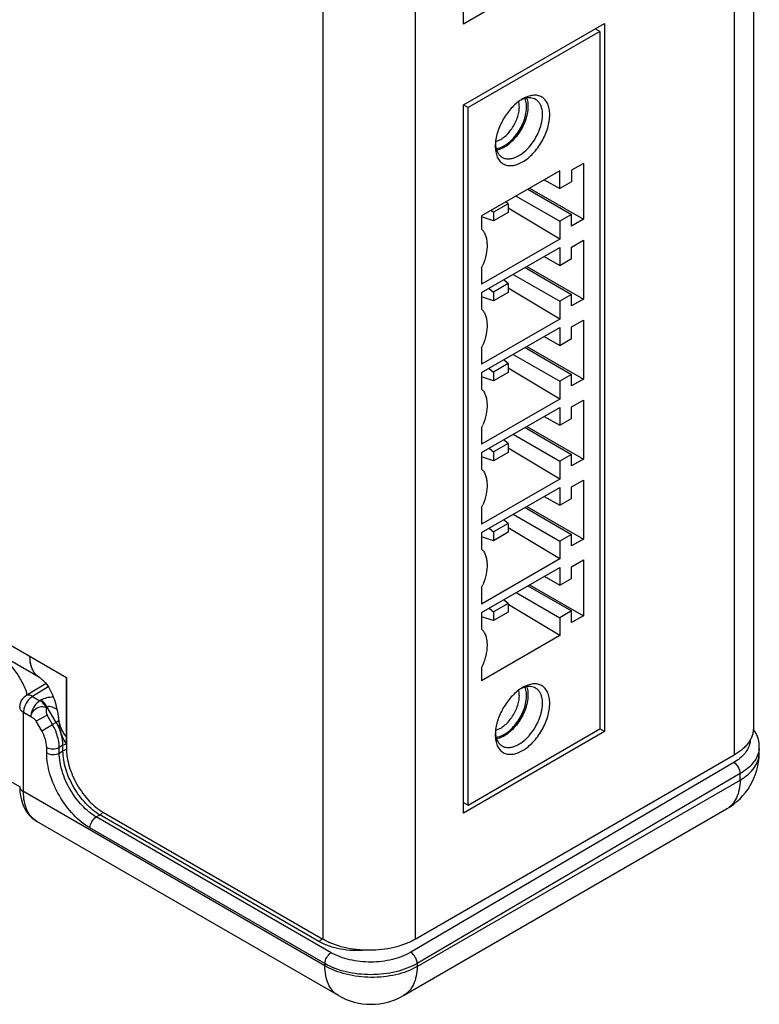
# Model space of a CAD drawing. Header units: inches. Extents: x 0 to 22, y 0 to 17.
# Tile 27 of 33: x 12.6 to 13.8, y 11.1 to 12.6. Entities that reach past the tile are written whole.
import ezdxf

# ---------------------------------------------------------------- set-up
doc = ezdxf.new("R2010")
doc.units = ezdxf.units.IN
doc.header["$LTSCALE"] = 1.21
doc.header["$MEASUREMENT"] = 0
doc.layers.get('0').update_dxf_attribs({"linetype": 'CONTINUOUS'})
for name, color, linetype in [('02___PRT_ALL_AXES', 7, 'CONTINUOUS'), ('03___PRT_ALL_CURVES', 7, 'CONTINUOUS'), ('FEATURES', 7, 'CONTINUOUS')]:
    doc.layers.add(name, color=color, linetype=linetype)

msp = doc.modelspace()

# ---------------------------------------------------------------- linework, layer by layer
at = {"color": 3, "linetype": 'CONTINUOUS'}
for p, q in [((13.7744, 14.1256), (13.7744, 11.5301)), ((13.7451, 14.0848), (13.7451, 11.4893)), ((13.1147, 13.8025), (13.1147, 11.207)), ((13.2562, 13.8025), (13.2562, 11.207)), ((13.3301, 12.6089), (13.3301, 13.6937)), ((13.546, 12.7336), (13.3301, 12.6089)), ((13.3301, 12.4851), (13.546, 12.6098)), ((13.546, 12.6098), (13.546, 11.525)), ((13.3301, 11.4003), (13.3301, 12.4851)), ((11.3258, 12.4138), (12.7216, 11.6079)), ((12.6802, 11.6081), (11.3402, 12.3818)), ((12.7216, 11.6079), (12.7216, 11.4993)), ((12.7105, 11.5405), (12.7093, 11.5464)), ((13.546, 11.525), (13.3301, 11.4003)), ((13.2562, 11.207), (13.7451, 11.4893)), ((12.7782, 11.4013), (13.1147, 11.207))]:
    msp.add_line(p, q, dxfattribs=at)
at = {"color": 7, "linetype": 'CONTINUOUS'}
for p, q in [((13.5388, 12.5976), (13.337, 12.4811)), ((13.5388, 12.5976), (13.5319, 12.6016)), ((13.5388, 12.5976), (13.5388, 11.5291)), ((13.3301, 12.4851), (13.337, 12.4811)), ((13.337, 11.4126), (13.337, 12.4811)), ((13.4776, 12.384), (13.3579, 12.3149)), ((13.4776, 12.3567), (13.4776, 12.384)), ((13.5138, 12.3952), (13.4957, 12.3848)), ((13.4957, 12.3848), (13.4957, 12.3671)), ((13.5138, 12.3952), (13.5138, 12.3099)), ((13.4539, 12.3703), (13.4776, 12.3567)), ((13.4957, 12.3671), (13.4776, 12.3567)), ((13.4288, 12.3558), (13.4957, 12.3171)), ((13.4315, 12.3574), (13.5138, 12.3099)), ((13.4107, 12.3453), (13.4776, 12.3067)), ((13.3728, 12.3234), (13.376, 12.3208)), ((13.3983, 12.3336), (13.376, 12.3208)), ((13.3983, 12.3336), (13.395, 12.3363)), ((13.3983, 12.3336), (13.3983, 12.3202)), ((13.4776, 12.2794), (13.3983, 12.3269)), ((13.3579, 12.3149), (13.3579, 12.2945)), ((13.376, 12.3074), (13.3579, 12.3134)), ((13.376, 12.3208), (13.376, 12.3074)), ((13.3983, 12.3202), (13.376, 12.3074)), ((13.4957, 12.3171), (13.4776, 12.3067)), ((13.4776, 12.3067), (13.4776, 12.2794)), ((13.4957, 12.2994), (13.4957, 12.3171)), ((13.5138, 12.3099), (13.4957, 12.2994)), ((13.4776, 12.2794), (13.3579, 12.2102)), ((13.4957, 12.2673), (13.5138, 12.2778)), ((13.5138, 12.2778), (13.5138, 12.1874)), ((13.3579, 12.1974), (13.4776, 12.2665)), ((13.4776, 12.2665), (13.4776, 12.2392)), ((13.4957, 12.2496), (13.4957, 12.2673)), ((13.4539, 12.2528), (13.4776, 12.2392)), ((13.4776, 12.2392), (13.4957, 12.2496)), ((13.3579, 12.2356), (13.3579, 12.2102)), ((13.4244, 12.2358), (13.4957, 12.1947)), ((13.4272, 12.2374), (13.5138, 12.1874)), ((13.3983, 12.2112), (13.3915, 12.2168)), ((13.4063, 12.2254), (13.4776, 12.1842)), ((13.3692, 12.2039), (13.376, 12.1983)), ((13.3983, 12.2112), (13.376, 12.1983)), ((13.3983, 12.2112), (13.3983, 12.1977)), ((13.4776, 12.1569), (13.3983, 12.2044)), ((13.3579, 12.1974), (13.3579, 12.172)), ((13.376, 12.1849), (13.3579, 12.1909)), ((13.376, 12.1983), (13.376, 12.1849)), ((13.3983, 12.1977), (13.376, 12.1849)), ((13.4957, 12.1947), (13.4776, 12.1842)), ((13.4957, 12.177), (13.4957, 12.1947)), ((13.5138, 12.1874), (13.4957, 12.177)), ((13.4776, 12.1842), (13.4776, 12.1569)), ((13.4776, 12.1569), (13.3579, 12.0878)), ((13.3579, 12.0749), (13.4776, 12.144)), ((13.4776, 12.144), (13.4776, 12.1167)), ((13.4957, 12.1448), (13.5138, 12.1553)), ((13.4957, 12.1272), (13.4957, 12.1448)), ((13.5138, 12.1553), (13.5138, 12.065)), ((13.4539, 12.1304), (13.4776, 12.1167)), ((13.4776, 12.1167), (13.4957, 12.1272)), ((13.3579, 12.1131), (13.3579, 12.0878)), ((13.4244, 12.1133), (13.4957, 12.0722)), ((13.4272, 12.1149), (13.5138, 12.065)), ((13.4063, 12.1029), (13.4776, 12.0617)), ((13.3692, 12.0814), (13.376, 12.0758)), ((13.3983, 12.0887), (13.376, 12.0758)), ((13.3983, 12.0887), (13.3915, 12.0943)), ((13.3983, 12.0887), (13.3983, 12.0753)), ((13.4776, 12.0344), (13.3983, 12.0819)), ((13.3579, 12.0749), (13.3579, 12.0496)), ((13.376, 12.0624), (13.3579, 12.0684)), ((13.376, 12.0758), (13.376, 12.0624)), ((13.3983, 12.0753), (13.376, 12.0624)), ((13.4957, 12.0722), (13.4776, 12.0617)), ((13.4957, 12.0545), (13.4957, 12.0722)), ((13.4776, 12.0617), (13.4776, 12.0344)), ((13.5138, 12.065), (13.4957, 12.0545)), ((13.4776, 12.0344), (13.3579, 11.9653)), ((13.3579, 11.9524), (13.4776, 12.0216)), ((13.4776, 12.0216), (13.4776, 11.9942)), ((13.4957, 12.0224), (13.5138, 12.0328)), ((13.4957, 12.0047), (13.4957, 12.0224)), ((13.5138, 12.0328), (13.5138, 11.9425)), ((13.4539, 12.0079), (13.4776, 11.9942)), ((13.3579, 11.9906), (13.3579, 11.9653)), ((13.4244, 11.9909), (13.4957, 11.9497)), ((13.4272, 11.9925), (13.5138, 11.9425)), ((13.4776, 11.9942), (13.4957, 12.0047)), ((13.4063, 11.9804), (13.4776, 11.9393)), ((13.3983, 11.9662), (13.376, 11.9534)), ((13.3983, 11.9662), (13.3915, 11.9718)), ((13.3983, 11.9662), (13.3983, 11.9528)), ((13.3579, 11.9524), (13.3579, 11.9271)), ((13.376, 11.9399), (13.3579, 11.946)), ((13.3692, 11.959), (13.376, 11.9534)), ((13.376, 11.9534), (13.376, 11.9399)), ((13.3983, 11.9528), (13.376, 11.9399)), ((13.4776, 11.9119), (13.3983, 11.9594)), ((13.4957, 11.9497), (13.4776, 11.9393)), ((13.4957, 11.932), (13.4957, 11.9497)), ((13.4776, 11.9393), (13.4776, 11.9119)), ((13.5138, 11.9425), (13.4957, 11.932)), ((13.4776, 11.9119), (13.3579, 11.8428)), ((13.4957, 11.8999), (13.5138, 11.9103)), ((13.4957, 11.8822), (13.4957, 11.8999)), ((13.5138, 11.9103), (13.5138, 11.82)), ((13.3579, 11.83), (13.4776, 11.8991)), ((13.4539, 11.8854), (13.4776, 11.8718)), ((13.4776, 11.8991), (13.4776, 11.8718)), ((13.4272, 11.87), (13.5138, 11.82)), ((13.4776, 11.8718), (13.4957, 11.8822)), ((13.3579, 11.8682), (13.3579, 11.8428)), ((13.4063, 11.8579), (13.4776, 11.8168)), ((13.4244, 11.8684), (13.4957, 11.8272)), ((13.3983, 11.8438), (13.376, 11.8309)), ((13.3983, 11.8438), (13.3915, 11.8494)), ((13.3983, 11.8438), (13.3983, 11.8303)), ((13.3579, 11.83), (13.3579, 11.8046)), ((13.3692, 11.8365), (13.376, 11.8309)), ((13.376, 11.8309), (13.376, 11.8175)), ((13.3983, 11.8303), (13.376, 11.8175)), ((13.4776, 11.7895), (13.3983, 11.837)), ((13.4957, 11.8272), (13.4776, 11.8168)), ((13.4957, 11.8096), (13.4957, 11.8272)), ((13.376, 11.8175), (13.3579, 11.8235)), ((13.4776, 11.8168), (13.4776, 11.7895)), ((13.5138, 11.82), (13.4957, 11.8096)), ((13.4776, 11.7895), (13.3579, 11.7204)), ((13.4957, 11.7774), (13.5138, 11.7879)), ((13.5138, 11.7879), (13.5138, 11.7025)), ((13.3579, 11.7075), (13.4776, 11.7766)), ((13.4776, 11.7766), (13.4776, 11.7493)), ((13.4957, 11.7597), (13.4957, 11.7774)), ((13.4315, 11.75), (13.5138, 11.7025)), ((13.4539, 11.763), (13.4776, 11.7493)), ((13.4776, 11.7493), (13.4957, 11.7597)), ((13.3579, 11.7457), (13.3579, 11.7204)), ((13.4107, 11.738), (13.4776, 11.6993)), ((13.4288, 11.7484), (13.4957, 11.7098)), ((13.3983, 11.7213), (13.376, 11.7084)), ((13.3983, 11.7213), (13.3915, 11.7269)), ((13.3983, 11.7213), (13.3983, 11.7079)), ((13.4776, 11.672), (13.3983, 11.7195)), ((13.3579, 11.7075), (13.3579, 11.6822)), ((13.3692, 11.714), (13.376, 11.7084)), ((13.376, 11.7084), (13.376, 11.695)), ((13.3983, 11.7079), (13.376, 11.695)), ((13.4957, 11.7098), (13.4776, 11.6993)), ((13.4957, 11.6921), (13.4957, 11.7098)), ((13.376, 11.695), (13.3579, 11.701)), ((13.4776, 11.6993), (13.4776, 11.672)), ((13.5138, 11.7025), (13.4957, 11.6921)), ((13.4776, 11.672), (13.3579, 11.6029)), ((13.3579, 11.6232), (13.3579, 11.6029)), ((12.6903, 11.5986), (12.6596, 11.5799)), ((12.6938, 11.5936), (12.6697, 11.579)), ((12.6697, 11.579), (12.681, 11.5724)), ((12.6823, 11.5732), (12.681, 11.5724)), ((12.6558, 11.5546), (12.6671, 11.5481)), ((12.6558, 11.4332), (12.6558, 11.5546)), ((12.6923, 11.5626), (12.691, 11.5619)), ((12.706, 11.5389), (12.6923, 11.5626)), ((12.6919, 11.5503), (12.6754, 11.5408)), ((12.6838, 11.5262), (12.6754, 11.5408)), ((12.7003, 11.5357), (12.6919, 11.5503)), ((12.706, 11.5389), (12.7003, 11.5357)), ((12.7101, 11.5413), (12.706, 11.5389)), ((12.6838, 11.5262), (12.7003, 11.5357)), ((13.337, 11.4126), (13.5388, 11.5291)), ((13.546, 11.525), (13.5388, 11.5291)), ((12.6913, 11.4923), (12.6913, 11.5009)), ((12.7163, 11.5041), (12.7106, 11.5008)), ((12.7106, 11.4922), (12.7106, 11.5008)), ((12.7106, 11.4922), (12.7163, 11.4954)), ((12.7163, 11.4954), (12.7163, 11.5041)), ((13.7833, 11.4916), (13.7834, 11.5015)), ((13.7443, 11.4777), (13.2493, 11.187)), ((13.7499, 11.4813), (13.7443, 11.4777)), ((13.7833, 11.4916), (13.7833, 11.4916)), ((13.259, 11.1651), (13.754, 11.4509)), ((13.7542, 11.4607), (13.2591, 11.17)), ((13.754, 11.4509), (13.7542, 11.4607)), ((12.6499, 11.4413), (12.65, 11.4395)), ((13.1176, 11.1665), (12.6558, 11.4332)), ((13.2383, 11.1207), (13.7333, 11.4065)), ((13.3301, 11.4166), (13.337, 11.4126)), ((13.1383, 11.1207), (12.6763, 11.3875)), ((12.7673, 11.3943), (12.7728, 11.3974)), ((13.1273, 11.1864), (12.7673, 11.3943)), ((13.1086, 11.2036), (12.7728, 11.3974)), ((13.1177, 11.1696), (12.7576, 11.3775)), ((13.1177, 11.1696), (13.1176, 11.1665)), ((13.2591, 11.17), (13.259, 11.1651))]:
    msp.add_line(p, q, dxfattribs=at)
at = {"color": 3, "linetype": 'CONTINUOUS'}
for points in [[(12.6802, 11.6081), (12.6805, 11.6079), (12.6814, 11.6074), (12.6824, 11.6066), (12.6836, 11.6056), (12.685, 11.6044), (12.6864, 11.603), (12.6879, 11.6014), (12.6895, 11.5996), (12.6912, 11.5975), (12.6929, 11.5951), (12.6946, 11.5925), (12.6962, 11.5897), (12.6978, 11.5867), (12.6993, 11.5835), (12.7007, 11.5802), (12.702, 11.5769), (12.7031, 11.5735), (12.7042, 11.5701), (12.7052, 11.5666), (12.7061, 11.5631), (12.7069, 11.5596), (12.7077, 11.5559), (12.7084, 11.5522), (12.709, 11.5484), (12.7093, 11.5464)], [(12.7093, 11.5464), (12.7096, 11.5447), (12.7101, 11.5412), (12.7106, 11.5376), (12.7108, 11.5358)]]:
    msp.add_lwpolyline(points, dxfattribs=at)
at = {"color": 7, "linetype": 'CONTINUOUS'}
for points in [[(13.7787, 11.522), (13.7763, 11.5264), (13.7743, 11.5293)], [(13.7834, 11.5015), (13.7834, 11.5034), (13.783, 11.5081), (13.7821, 11.5129), (13.7807, 11.5175), (13.7787, 11.522)], [(12.65, 11.4395), (12.6503, 11.4329), (12.6512, 11.4266), (12.6525, 11.4206), (12.6542, 11.415), (12.6564, 11.4097), (12.659, 11.4048), (12.6621, 11.4002), (12.6655, 11.3961), (12.6693, 11.3924), (12.6735, 11.3893), (12.6763, 11.3875)]]:
    msp.add_lwpolyline(points, dxfattribs=at)
for centre, radius, start, end in [((13.4495, 12.444), 0.0579, 120.0169, 123.2989), ((13.3734, 12.4529), 0.0246, 283.7405, 286.3433), ((13.438, 12.4217), 0.0592, 176.5211, 179.9522), ((13.4202, 12.4279), 0.0414, 183.6145, 186.3679), ((13.4164, 12.4275), 0.0376, 186.363, 191.0669), ((13.2656, 12.2785), 0.1018, 335.0748, 337.5483), ((13.2656, 12.156), 0.1018, 335.0748, 337.5483), ((13.2656, 12.0335), 0.1018, 335.0748, 337.5483), ((13.2656, 11.9111), 0.1018, 335.0748, 337.5483), ((13.2656, 11.7886), 0.1018, 335.0748, 337.5483), ((13.4495, 11.5423), 0.0579, 120.0169, 123.2989), ((12.6699, 11.5628), 0.02, 140.8874, 180.0125), ((12.6256, 11.4927), 0.0862, 23.5221, 29.9233), ((13.438, 11.52), 0.0592, 176.5211, 179.9522), ((13.4202, 11.5262), 0.0414, 183.6145, 186.3679), ((13.3734, 11.5512), 0.0246, 283.7405, 286.3433), ((13.4164, 11.5258), 0.0376, 186.363, 191.0669), ((13.7493, 11.502), 0.0341, 355.1153, 359.0697), ((13.6833, 11.4931), 0.1, 300.0015, 359.124), ((13.7115, 11.5354), 0.0663, 305.3815, 309.6553), ((13.1883, 11.2073), 0.1, 239.9995, 299.9999)]:
    msp.add_arc(centre, radius, start, end, dxfattribs=at)
for points, knots in [([(13.4177, 12.4923), (13.4124, 12.4889), (13.4024, 12.4799), (13.3905, 12.4634), (13.3821, 12.4448), (13.3793, 12.4317), (13.3789, 12.4253)], [0, 0, 0, 0, 0.239225, 0.499766, 0.760445, 1, 1, 1, 1]), ([(13.3871, 12.4322), (13.3894, 12.4335), (13.394, 12.4368), (13.4023, 12.4452), (13.409, 12.4555), (13.4134, 12.4668), (13.4154, 12.4751), (13.4159, 12.4829), (13.4152, 12.4879), (13.4145, 12.4901)], [0, 0, 0, 0, 0.118509, 0.247475, 0.519831, 0.654332, 0.781351, 0.897252, 1, 1, 1, 1]), ([(13.4269, 12.4954), (13.4279, 12.4926), (13.4291, 12.4864), (13.4288, 12.4763), (13.4265, 12.4655), (13.4224, 12.4546), (13.4167, 12.444), (13.4096, 12.4344), (13.4017, 12.4262), (13.3957, 12.4219), (13.3927, 12.4201)], [0, 0, 0, 0, 0.100431, 0.214628, 0.340853, 0.475456, 0.613692, 0.750391, 0.880559, 1, 1, 1, 1]), ([(13.3927, 12.4226), (13.3956, 12.4242), (13.4014, 12.4285), (13.409, 12.4363), (13.4157, 12.4457), (13.4211, 12.4559), (13.4249, 12.4666), (13.4269, 12.4769), (13.4269, 12.4864), (13.4255, 12.4923), (13.4244, 12.4948)], [0, 0, 0, 0, 0.120313, 0.251576, 0.389338, 0.528299, 0.66303, 0.788613, 0.90141, 1, 1, 1, 1]), ([(13.415, 12.4073), (13.4188, 12.4095), (13.4261, 12.4151), (13.4355, 12.4258), (13.4433, 12.4384), (13.4487, 12.4519), (13.4514, 12.4652), (13.4512, 12.4756), (13.4492, 12.4827), (13.4471, 12.4872), (13.4442, 12.4908), (13.4418, 12.4927), (13.4406, 12.4934)], [0, 0, 0, 0, 0.128692, 0.270276, 0.417436, 0.561782, 0.695453, 0.812716, 0.864681, 0.912512, 0.957141, 1, 1, 1, 1]), ([(13.4236, 12.4947), (13.4231, 12.4945), (13.4212, 12.4939), (13.4193, 12.4931), (13.4179, 12.4924)], [0, 0, 0, 0, 0.241679, 1, 1, 1, 1]), ([(13.4205, 12.3976), (13.4265, 12.4011), (13.4377, 12.4105), (13.4508, 12.4284), (13.4584, 12.4457), (13.4617, 12.4598), (13.4626, 12.4697), (13.4618, 12.4787), (13.4595, 12.4865), (13.4557, 12.4928), (13.4503, 12.4974), (13.4436, 12.4998), (13.4362, 12.4999), (13.4283, 12.498), (13.4231, 12.4956), (13.4205, 12.4941)], [0, 0, 0, 0, 0.138208, 0.291297, 0.444387, 0.516297, 0.582941, 0.643372, 0.697431, 0.746054, 0.791464, 0.836876, 0.885498, 0.939571, 1, 1, 1, 1]), ([(13.4406, 12.4934), (13.4394, 12.4941), (13.4368, 12.4952), (13.4311, 12.4962), (13.4266, 12.4955), (13.4236, 12.4947)], [0, 0, 0, 0, 0.231874, 0.471957, 1, 1, 1, 1]), ([(13.3803, 12.4292), (13.3809, 12.4294), (13.3832, 12.4302), (13.3855, 12.4313), (13.3871, 12.4322)], [0, 0, 0, 0, 0.237981, 1, 1, 1, 1]), ([(13.3788, 12.4218), (13.3788, 12.4188), (13.3792, 12.4131), (13.3815, 12.4053), (13.3854, 12.3989), (13.3908, 12.3944), (13.3974, 12.392), (13.4049, 12.3918), (13.4128, 12.3937), (13.4179, 12.3961), (13.4205, 12.3976)], [0, 0, 0, 0, 0.144897, 0.274517, 0.391102, 0.499983, 0.608871, 0.725454, 0.855107, 1, 1, 1, 1]), ([(13.3795, 12.4202), (13.3797, 12.4194), (13.3804, 12.4163), (13.3816, 12.4134), (13.3828, 12.4114)], [0, 0, 0, 0, 0.265301, 1, 1, 1, 1]), ([(13.38, 12.4181), (13.3811, 12.4182), (13.3855, 12.419), (13.3897, 12.4208), (13.3927, 12.4226)], [0, 0, 0, 0, 0.23066, 1, 1, 1, 1]), ([(13.3927, 12.4201), (13.3917, 12.4196), (13.388, 12.4176), (13.3839, 12.4161), (13.3808, 12.4156)], [0, 0, 0, 0, 0.267783, 1, 1, 1, 1]), ([(13.3828, 12.4114), (13.3836, 12.41), (13.3855, 12.4075), (13.388, 12.4055), (13.3894, 12.4048)], [0, 0, 0, 0, 0.511099, 1, 1, 1, 1]), ([(13.3894, 12.4048), (13.3911, 12.4038), (13.3949, 12.4024), (13.4014, 12.4022), (13.4083, 12.4039), (13.4127, 12.406), (13.415, 12.4073)], [0, 0, 0, 0, 0.217777, 0.450918, 0.71025, 1, 1, 1, 1]), ([(13.3579, 12.2945), (13.3592, 12.2932), (13.3616, 12.2902), (13.3641, 12.2847), (13.3657, 12.2785), (13.3666, 12.2688), (13.3652, 12.2555), (13.3619, 12.2449), (13.3597, 12.2396)], [0, 0, 0, 0, 0.09532, 0.197733, 0.309092, 0.430287, 0.700437, 1, 1, 1, 1]), ([(13.3579, 12.172), (13.3592, 12.1707), (13.3616, 12.1677), (13.3641, 12.1623), (13.3657, 12.156), (13.3666, 12.1463), (13.3652, 12.133), (13.3619, 12.1225), (13.3597, 12.1171)], [0, 0, 0, 0, 0.09532, 0.197733, 0.309092, 0.430287, 0.700437, 1, 1, 1, 1]), ([(13.3579, 12.0496), (13.3592, 12.0483), (13.3616, 12.0452), (13.3641, 12.0398), (13.3657, 12.0335), (13.3666, 12.0239), (13.3652, 12.0105), (13.3619, 12), (13.3597, 11.9947)], [0, 0, 0, 0, 0.09532, 0.197733, 0.309092, 0.430287, 0.700437, 1, 1, 1, 1]), ([(13.3579, 11.9271), (13.3592, 11.9258), (13.3616, 11.9228), (13.3641, 11.9173), (13.3657, 11.9111), (13.3666, 11.9014), (13.3652, 11.888), (13.3619, 11.8775), (13.3597, 11.8722)], [0, 0, 0, 0, 0.09532, 0.197733, 0.309092, 0.430287, 0.700437, 1, 1, 1, 1]), ([(13.3579, 11.8046), (13.3592, 11.8033), (13.3616, 11.8003), (13.3641, 11.7949), (13.3657, 11.7886), (13.3666, 11.7789), (13.3652, 11.7656), (13.3619, 11.7551), (13.3597, 11.7497)], [0, 0, 0, 0, 0.09532, 0.197733, 0.309092, 0.430287, 0.700437, 1, 1, 1, 1]), ([(13.3579, 11.6822), (13.3593, 11.6808), (13.3618, 11.6775), (13.3644, 11.6717), (13.3659, 11.6649), (13.3666, 11.6544), (13.3646, 11.6401), (13.3605, 11.6289), (13.3579, 11.6232)], [0, 0, 0, 0, 0.094187, 0.195938, 0.307222, 0.428838, 0.700385, 1, 1, 1, 1]), ([(13.4205, 11.496), (13.4265, 11.4994), (13.4377, 11.5089), (13.4508, 11.5267), (13.4584, 11.544), (13.4617, 11.5581), (13.4626, 11.568), (13.4618, 11.577), (13.4595, 11.5848), (13.4557, 11.5912), (13.4503, 11.5957), (13.4436, 11.5981), (13.4362, 11.5983), (13.4283, 11.5964), (13.4231, 11.5939), (13.4205, 11.5924)], [0, 0, 0, 0, 0.138208, 0.291297, 0.444387, 0.516297, 0.582941, 0.643372, 0.697431, 0.746054, 0.791464, 0.836876, 0.885498, 0.939571, 1, 1, 1, 1]), ([(13.4177, 11.5907), (13.4124, 11.5872), (13.4024, 11.5782), (13.3905, 11.5617), (13.3821, 11.5432), (13.3793, 11.53), (13.3789, 11.5236)], [0, 0, 0, 0, 0.239225, 0.499766, 0.760445, 1, 1, 1, 1]), ([(13.3871, 11.5305), (13.3894, 11.5319), (13.394, 11.5352), (13.4023, 11.5435), (13.409, 11.5539), (13.4134, 11.5651), (13.4154, 11.5734), (13.4159, 11.5813), (13.4152, 11.5862), (13.4145, 11.5885)], [0, 0, 0, 0, 0.118509, 0.247475, 0.519831, 0.654332, 0.781351, 0.897252, 1, 1, 1, 1]), ([(13.4269, 11.5938), (13.4279, 11.591), (13.4291, 11.5847), (13.4288, 11.5747), (13.4265, 11.5639), (13.4224, 11.5529), (13.4167, 11.5423), (13.4096, 11.5327), (13.4017, 11.5246), (13.3957, 11.5202), (13.3927, 11.5185)], [0, 0, 0, 0, 0.100431, 0.214628, 0.340853, 0.475456, 0.613692, 0.750391, 0.880559, 1, 1, 1, 1]), ([(13.3927, 11.5209), (13.3956, 11.5226), (13.4014, 11.5268), (13.409, 11.5347), (13.4157, 11.544), (13.4211, 11.5543), (13.4249, 11.5649), (13.4269, 11.5753), (13.4269, 11.5848), (13.4255, 11.5906), (13.4244, 11.5932)], [0, 0, 0, 0, 0.120313, 0.251576, 0.389338, 0.528299, 0.66303, 0.788613, 0.90141, 1, 1, 1, 1]), ([(13.415, 11.5056), (13.4188, 11.5078), (13.4261, 11.5135), (13.4355, 11.5242), (13.4433, 11.5368), (13.4487, 11.5503), (13.4514, 11.5635), (13.4512, 11.5739), (13.4492, 11.5811), (13.4471, 11.5855), (13.4442, 11.5892), (13.4418, 11.591), (13.4406, 11.5917)], [0, 0, 0, 0, 0.128692, 0.270276, 0.417436, 0.561782, 0.695453, 0.812716, 0.864681, 0.912512, 0.957141, 1, 1, 1, 1]), ([(13.4236, 11.593), (13.4231, 11.5929), (13.4212, 11.5922), (13.4193, 11.5914), (13.4179, 11.5908)], [0, 0, 0, 0, 0.241679, 1, 1, 1, 1]), ([(13.4406, 11.5917), (13.4394, 11.5924), (13.4368, 11.5935), (13.4311, 11.5945), (13.4266, 11.5939), (13.4236, 11.593)], [0, 0, 0, 0, 0.231874, 0.471957, 1, 1, 1, 1]), ([(12.6697, 11.579), (12.6677, 11.5778), (12.664, 11.5746), (12.6596, 11.5685), (12.6566, 11.5617), (12.6558, 11.5569), (12.6558, 11.5546)], [0, 0, 0, 0, 0.238308, 0.501085, 0.763267, 1, 1, 1, 1]), ([(12.6697, 11.579), (12.668, 11.5799), (12.6646, 11.5813), (12.6609, 11.5807), (12.6596, 11.5799)], [0, 0, 0, 0, 0.552963, 1, 1, 1, 1]), ([(12.681, 11.5724), (12.679, 11.5712), (12.6753, 11.568), (12.6709, 11.562), (12.668, 11.5552), (12.6671, 11.5504), (12.6671, 11.5481)], [0, 0, 0, 0, 0.238326, 0.501098, 0.763273, 1, 1, 1, 1]), ([(12.691, 11.5619), (12.6903, 11.563), (12.6877, 11.567), (12.6841, 11.5706), (12.681, 11.5724)], [0, 0, 0, 0, 0.267287, 1, 1, 1, 1]), ([(12.7016, 11.5777), (12.6981, 11.5777), (12.6915, 11.577), (12.685, 11.5748), (12.6823, 11.5732)], [0, 0, 0, 0, 0.523095, 1, 1, 1, 1]), ([(12.6923, 11.5626), (12.6916, 11.5637), (12.6889, 11.5678), (12.6854, 11.5714), (12.6823, 11.5732)], [0, 0, 0, 0, 0.267282, 1, 1, 1, 1]), ([(12.6499, 11.5628), (12.6499, 11.5612), (12.6513, 11.5577), (12.6541, 11.5556), (12.6558, 11.5546)], [0, 0, 0, 0, 0.449192, 1, 1, 1, 1]), ([(12.691, 11.5619), (12.6897, 11.562), (12.6871, 11.5626), (12.683, 11.563), (12.6789, 11.562), (12.6739, 11.5597), (12.669, 11.5554), (12.6671, 11.5504), (12.6671, 11.5481)], [0, 0, 0, 0, 0.12455, 0.255871, 0.38993, 0.523539, 0.774946, 1, 1, 1, 1]), ([(12.691, 11.5619), (12.6908, 11.5599), (12.6901, 11.5561), (12.6909, 11.552), (12.6919, 11.5503)], [0, 0, 0, 0, 0.496868, 1, 1, 1, 1]), ([(12.707, 11.5588), (12.7047, 11.5602), (12.7011, 11.5621), (12.6961, 11.5635), (12.6933, 11.5633), (12.6923, 11.5626)], [0, 0, 0, 0, 0.514121, 0.768744, 1, 1, 1, 1]), ([(12.6671, 11.5481), (12.6686, 11.5471), (12.6718, 11.5452), (12.6744, 11.5424), (12.6754, 11.5408)], [0, 0, 0, 0, 0.485631, 1, 1, 1, 1]), ([(12.7163, 11.5041), (12.7163, 11.5099), (12.7142, 11.5221), (12.7092, 11.5334), (12.706, 11.5389)], [0, 0, 0, 0, 0.474529, 1, 1, 1, 1]), ([(12.6913, 11.5009), (12.6913, 11.5051), (12.6897, 11.514), (12.6861, 11.5222), (12.6838, 11.5262)], [0, 0, 0, 0, 0.474421, 1, 1, 1, 1]), ([(12.7106, 11.5008), (12.7106, 11.5029), (12.71, 11.5119), (12.7074, 11.5207), (12.7046, 11.5271)], [0, 0, 0, 0, 0.231107, 1, 1, 1, 1]), ([(13.3803, 11.5276), (13.3809, 11.5277), (13.3832, 11.5285), (13.3855, 11.5296), (13.3871, 11.5305)], [0, 0, 0, 0, 0.237981, 1, 1, 1, 1]), ([(13.3788, 11.5201), (13.3788, 11.5171), (13.3792, 11.5114), (13.3815, 11.5036), (13.3854, 11.4973), (13.3908, 11.4927), (13.3974, 11.4903), (13.4049, 11.4901), (13.4128, 11.492), (13.4179, 11.4945), (13.4205, 11.496)], [0, 0, 0, 0, 0.144897, 0.274517, 0.391102, 0.499983, 0.608871, 0.725454, 0.855107, 1, 1, 1, 1]), ([(13.3795, 11.5186), (13.3802, 11.5153), (13.3818, 11.5106), (13.3858, 11.5056), (13.3881, 11.5038), (13.3894, 11.5031)], [0, 0, 0, 0, 0.531355, 0.770342, 1, 1, 1, 1]), ([(13.38, 11.5164), (13.3811, 11.5165), (13.3855, 11.5173), (13.3897, 11.5192), (13.3927, 11.5209)], [0, 0, 0, 0, 0.23066, 1, 1, 1, 1]), ([(13.3927, 11.5185), (13.3917, 11.5179), (13.388, 11.5159), (13.3839, 11.5145), (13.3808, 11.5139)], [0, 0, 0, 0, 0.267783, 1, 1, 1, 1]), ([(13.7696, 11.5125), (13.7695, 11.51), (13.7687, 11.5049), (13.7643, 11.4946), (13.7583, 11.4881), (13.7538, 11.4843)], [0, 0, 0, 0, 0.228095, 0.466808, 1, 1, 1, 1]), ([(12.6913, 11.5009), (12.6942, 11.4993), (12.701, 11.498), (12.7077, 11.4992), (12.7106, 11.5008)], [0, 0, 0, 0, 0.498873, 1, 1, 1, 1]), ([(12.6913, 11.4923), (12.6942, 11.4907), (12.701, 11.4893), (12.7077, 11.4906), (12.7106, 11.4922)], [0, 0, 0, 0, 0.498873, 1, 1, 1, 1]), ([(12.7576, 11.3775), (12.7482, 11.3829), (12.7304, 11.3979), (12.7096, 11.4263), (12.6954, 11.4585), (12.6913, 11.4814), (12.6913, 11.4923)], [0, 0, 0, 0, 0.237183, 0.499994, 0.762811, 1, 1, 1, 1]), ([(12.7673, 11.3943), (12.7592, 11.3989), (12.744, 11.4117), (12.7262, 11.4359), (12.7141, 11.4634), (12.7106, 11.4829), (12.7106, 11.4922)], [0, 0, 0, 0, 0.237316, 0.500087, 0.762814, 1, 1, 1, 1]), ([(12.7216, 11.5059), (12.7211, 11.5058), (12.7193, 11.5054), (12.7175, 11.5047), (12.7163, 11.5041)], [0, 0, 0, 0, 0.264924, 1, 1, 1, 1]), ([(12.7217, 11.4973), (12.7212, 11.4972), (12.7193, 11.4968), (12.7175, 11.4961), (12.7163, 11.4954)], [0, 0, 0, 0, 0.265013, 1, 1, 1, 1]), ([(12.7728, 11.3974), (12.7648, 11.4021), (12.7497, 11.4149), (12.732, 11.4391), (12.7198, 11.4666), (12.7163, 11.4862), (12.7163, 11.4954)], [0, 0, 0, 0, 0.237037, 0.499901, 0.76282, 1, 1, 1, 1]), ([(13.3894, 11.5031), (13.3911, 11.5021), (13.3949, 11.5007), (13.4014, 11.5006), (13.4083, 11.5022), (13.4127, 11.5043), (13.415, 11.5056)], [0, 0, 0, 0, 0.217777, 0.450918, 0.71025, 1, 1, 1, 1]), ([(13.7833, 11.4991), (13.7832, 11.4979), (13.7825, 11.4929), (13.7807, 11.4881), (13.7789, 11.4847)], [0, 0, 0, 0, 0.243992, 1, 1, 1, 1]), ([(13.7542, 11.4607), (13.7542, 11.4641), (13.7519, 11.4707), (13.7473, 11.4761), (13.7443, 11.4777)], [0, 0, 0, 0, 0.498263, 1, 1, 1, 1]), ([(13.754, 11.4509), (13.7584, 11.4534), (13.7663, 11.4588), (13.7757, 11.4688), (13.7817, 11.4798), (13.7832, 11.4878), (13.7833, 11.4916)], [0, 0, 0, 0, 0.287779, 0.54649, 0.78047, 1, 1, 1, 1]), ([(13.7789, 11.4847), (13.7777, 11.4824), (13.7713, 11.4727), (13.7619, 11.4653), (13.7542, 11.4607)], [0, 0, 0, 0, 0.226591, 1, 1, 1, 1]), ([(13.754, 11.4509), (13.7539, 11.446), (13.7531, 11.4366), (13.7491, 11.4238), (13.7426, 11.4134), (13.7365, 11.4084), (13.7333, 11.4065)], [0, 0, 0, 0, 0.28876, 0.547686, 0.781254, 1, 1, 1, 1]), ([(12.6499, 11.4413), (12.6499, 11.4398), (12.6513, 11.4363), (12.6541, 11.4341), (12.6558, 11.4332)], [0, 0, 0, 0, 0.449251, 1, 1, 1, 1]), ([(12.6763, 11.3875), (12.6731, 11.3894), (12.6669, 11.3946), (12.6604, 11.4053), (12.6566, 11.4185), (12.6558, 11.4281), (12.6558, 11.4332)], [0, 0, 0, 0, 0.21713, 0.450151, 0.709663, 1, 1, 1, 1]), ([(12.7576, 11.3775), (12.7576, 11.3808), (12.7599, 11.3873), (12.7644, 11.3926), (12.7673, 11.3943)], [0, 0, 0, 0, 0.499427, 1, 1, 1, 1]), ([(12.7776, 11.4017), (12.7772, 11.4012), (12.7758, 11.3996), (12.7742, 11.3982), (12.7728, 11.3974)], [0, 0, 0, 0, 0.26604, 1, 1, 1, 1]), ([(13.1133, 11.2078), (13.113, 11.2073), (13.1116, 11.2057), (13.1099, 11.2043), (13.1086, 11.2036)], [0, 0, 0, 0, 0.266016, 1, 1, 1, 1]), ([(13.1802, 11.1902), (13.1674, 11.189), (13.1425, 11.19), (13.1187, 11.1977), (13.1086, 11.2036)], [0, 0, 0, 0, 0.524871, 1, 1, 1, 1]), ([(13.1177, 11.1696), (13.1177, 11.1729), (13.1199, 11.1795), (13.1245, 11.1847), (13.1273, 11.1864)], [0, 0, 0, 0, 0.499427, 1, 1, 1, 1]), ([(13.2493, 11.187), (13.2406, 11.1819), (13.2205, 11.1745), (13.1883, 11.1708), (13.1561, 11.1742), (13.136, 11.1814), (13.1273, 11.1864)], [0, 0, 0, 0, 0.237716, 0.500565, 0.763104, 1, 1, 1, 1]), ([(13.2591, 11.17), (13.2591, 11.1733), (13.2568, 11.18), (13.2522, 11.1853), (13.2493, 11.187)], [0, 0, 0, 0, 0.498263, 1, 1, 1, 1]), ([(13.259, 11.1651), (13.249, 11.1593), (13.2256, 11.1509), (13.1883, 11.1472), (13.1509, 11.1517), (13.1276, 11.1605), (13.1176, 11.1665)], [0, 0, 0, 0, 0.23668, 0.498901, 0.76172, 1, 1, 1, 1]), ([(13.1383, 11.1207), (13.135, 11.1226), (13.1289, 11.1278), (13.1223, 11.1386), (13.1184, 11.1518), (13.1176, 11.1614), (13.1176, 11.1665)], [0, 0, 0, 0, 0.217778, 0.45094, 0.710232, 1, 1, 1, 1]), ([(13.2591, 11.17), (13.2491, 11.1641), (13.2258, 11.1555), (13.1884, 11.1513), (13.151, 11.1553), (13.1277, 11.1638), (13.1177, 11.1696)], [0, 0, 0, 0, 0.237566, 0.500334, 0.76292, 1, 1, 1, 1]), ([(13.259, 11.1651), (13.259, 11.1602), (13.2581, 11.1508), (13.2541, 11.138), (13.2476, 11.1276), (13.2416, 11.1226), (13.2383, 11.1207)], [0, 0, 0, 0, 0.288757, 0.547682, 0.781253, 1, 1, 1, 1])]:
    msp.add_open_spline(points, degree=3, knots=knots, dxfattribs=at)
at = {"color": 3, "linetype": 'CONTINUOUS'}
for points, knots in [([(12.6802, 11.6081), (12.6791, 11.6087), (12.6769, 11.6103), (12.674, 11.6132), (12.6714, 11.6166), (12.6686, 11.6219), (12.6663, 11.6298), (12.6657, 11.6366), (12.6657, 11.6401)], [0, 0, 0, 0, 0.108091, 0.218236, 0.332274, 0.451708, 0.710619, 1, 1, 1, 1]), ([(12.714, 11.5296), (12.7129, 11.5322), (12.7116, 11.5359), (12.7107, 11.5396), (12.7105, 11.5405)], [0, 0, 0, 0, 0.749543, 1, 1, 1, 1]), ([(12.7127, 11.526), (12.7125, 11.5268), (12.7117, 11.53), (12.7111, 11.5333), (12.7108, 11.5358)], [0, 0, 0, 0, 0.248794, 1, 1, 1, 1]), ([(12.7165, 11.5152), (12.7153, 11.5178), (12.7139, 11.5213), (12.7129, 11.525), (12.7127, 11.526)], [0, 0, 0, 0, 0.74936, 1, 1, 1, 1]), ([(12.7216, 11.5168), (12.72, 11.5188), (12.7172, 11.5229), (12.7149, 11.5273), (12.714, 11.5296)], [0, 0, 0, 0, 0.504407, 1, 1, 1, 1]), ([(13.7744, 11.5301), (13.7744, 11.5282), (13.774, 11.5244), (13.7726, 11.5187), (13.7702, 11.5132), (13.7668, 11.5078), (13.7626, 11.5027), (13.7575, 11.4978), (13.7516, 11.4933), (13.7473, 11.4906), (13.7451, 11.4893)], [0, 0, 0, 0, 0.108025, 0.218075, 0.331988, 0.451323, 0.57726, 0.71062, 0.851615, 1, 1, 1, 1]), ([(12.7216, 11.5066), (12.7211, 11.5073), (12.7192, 11.51), (12.7176, 11.5129), (12.7165, 11.5152)], [0, 0, 0, 0, 0.252685, 1, 1, 1, 1]), ([(12.7216, 11.4993), (12.7216, 11.4971), (12.7218, 11.4926), (12.7229, 11.4834), (12.7257, 11.4715), (12.7309, 11.4572), (12.7379, 11.4434), (12.7464, 11.4304), (12.7561, 11.4187), (12.765, 11.4104), (12.7725, 11.4048), (12.7763, 11.4024), (12.7782, 11.4013)], [0, 0, 0, 0, 0.05579, 0.114185, 0.237384, 0.366987, 0.499994, 0.633001, 0.762607, 0.88581, 0.944208, 1, 1, 1, 1]), ([(13.2562, 11.207), (13.2538, 11.2056), (13.2488, 11.203), (13.2381, 11.1984), (13.2235, 11.194), (13.2048, 11.1908), (13.1854, 11.1897), (13.1661, 11.1908), (13.1474, 11.194), (13.1328, 11.1984), (13.1221, 11.203), (13.1171, 11.2056), (13.1147, 11.207)], [0, 0, 0, 0, 0.055792, 0.114189, 0.23739, 0.366994, 0.5, 0.633006, 0.76261, 0.885811, 0.944208, 1, 1, 1, 1])]:
    msp.add_open_spline(points, degree=3, knots=knots, dxfattribs=at)
at = {"color": 7, "linetype": 'CONTINUOUS'}
msp.add_open_spline([(12.6596, 11.5799), (12.6576, 11.5787), (12.6559, 11.5771), (12.6544, 11.5754)], degree=3, dxfattribs=at)
at = {"layer": '02___PRT_ALL_AXES', "color": 7, "linetype": 'CONTINUOUS'}
msp.add_line((12.4877, 11.5344), (12.6499, 11.4408), dxfattribs=at)
at = {"layer": '03___PRT_ALL_CURVES', "color": 40, "linetype": 'CONTINUOUS'}
msp.add_line((12.7216, 11.5066), (12.7216, 11.6079), dxfattribs=at)
for points, knots in [([(12.6706, 11.6181), (12.6705, 11.6185), (12.6701, 11.6192), (12.6696, 11.6202), (12.6693, 11.6208), (12.6691, 11.6212), (12.669, 11.6216), (12.6688, 11.6221), (12.6686, 11.6227), (12.6684, 11.6234), (12.6682, 11.6239), (12.668, 11.6243), (12.6679, 11.6246), (12.6678, 11.6249), (12.6676, 11.6256), (12.6674, 11.6264), (12.6672, 11.6272), (12.6671, 11.6277), (12.667, 11.628), (12.6669, 11.6284), (12.6668, 11.6289), (12.6667, 11.6297), (12.6665, 11.6305), (12.6664, 11.6312), (12.6663, 11.6315), (12.6663, 11.6319), (12.6662, 11.6324), (12.6662, 11.633), (12.6661, 11.6341), (12.666, 11.635), (12.6659, 11.6357), (12.6659, 11.6363), (12.6658, 11.6372), (12.6658, 11.6385), (12.6657, 11.6396), (12.6657, 11.6401)], [0, 0, 0, 0, 0.0625, 0.125, 0.15625, 0.171875, 0.1875, 0.21875, 0.25, 0.28125, 0.3125, 0.328125, 0.34375, 0.359375, 0.375, 0.4375, 0.46875, 0.484375, 0.5, 0.515625, 0.53125, 0.5625, 0.625, 0.640625, 0.65625, 0.671875, 0.6875, 0.71875, 0.75, 0.8125, 0.828125, 0.84375, 0.875, 0.9375, 1, 1, 1, 1]), ([(12.6747, 11.6125), (12.6746, 11.6126), (12.6744, 11.6128), (12.6742, 11.6131), (12.674, 11.6132), (12.6738, 11.6135), (12.6736, 11.6138), (12.6734, 11.614), (12.6732, 11.6143), (12.673, 11.6145), (12.6729, 11.6147), (12.6727, 11.6149), (12.6726, 11.615), (12.6725, 11.6152), (12.6723, 11.6155), (12.6721, 11.6158), (12.6718, 11.6162), (12.6715, 11.6167), (12.6711, 11.6173), (12.6708, 11.6179), (12.6706, 11.6181)], [0, 0, 0, 0, 0.0625, 0.125, 0.15625, 0.1875, 0.25, 0.3125, 0.34375, 0.375, 0.4375, 0.46875, 0.5, 0.53125, 0.5625, 0.625, 0.6875, 0.75, 0.875, 1, 1, 1, 1]), ([(12.6802, 11.6081), (12.68, 11.6082), (12.6796, 11.6084), (12.6791, 11.6087), (12.6788, 11.609), (12.6785, 11.6092), (12.6783, 11.6093), (12.678, 11.6095), (12.6777, 11.6097), (12.6775, 11.6099), (12.6773, 11.6101), (12.6771, 11.6102), (12.6769, 11.6104), (12.6766, 11.6106), (12.6763, 11.6109), (12.676, 11.6112), (12.6757, 11.6114), (12.6755, 11.6116), (12.6753, 11.6119), (12.675, 11.6122), (12.6748, 11.6124), (12.6747, 11.6125)], [0, 0, 0, 0, 0.125, 0.1875, 0.25, 0.3125, 0.34375, 0.375, 0.4375, 0.46875, 0.5, 0.53125, 0.5625, 0.625, 0.6875, 0.75, 0.8125, 0.84375, 0.875, 0.9375, 1, 1, 1, 1])]:
    msp.add_open_spline(points, degree=3, knots=knots, dxfattribs=at)
at = {"layer": 'FEATURES', "color": 7, "linetype": 'CONTINUOUS'}
msp.add_arc((12.5508, 11.5458), 0.1164, 17.6883, 19.5444, dxfattribs=at)
msp.add_open_spline([(12.6133, 11.6451), (12.6158, 11.6437), (12.6208, 11.6404), (12.6279, 11.6346), (12.6347, 11.6278), (12.6411, 11.6203), (12.647, 11.612), (12.6523, 11.6033), (12.6568, 11.5942), (12.6594, 11.5879), (12.6605, 11.5847)], degree=3, knots=[0, 0, 0, 0, 0.110872, 0.228366, 0.35143, 0.478767, 0.608897, 0.740232, 0.871139, 1, 1, 1, 1], dxfattribs=at)

doc.saveas('drawing.dxf')
